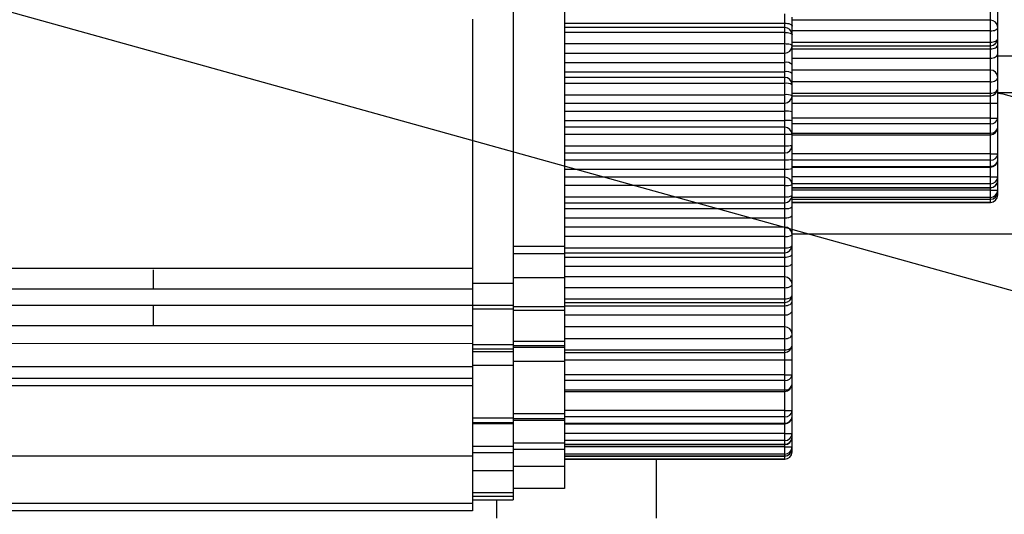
# Model space of a CAD drawing. Header units: millimetres. Extents: x -1 to 10933, y 0 to 7722.
# Tile 62 of 122: x 3657 to 3791, y 6306 to 6373. Entities that reach past the tile are written whole.
import ezdxf

# ---------------------------------------------------------------- set-up
doc = ezdxf.new("R2010")
doc.units = ezdxf.units.MM
doc.header["$LTSCALE"] = 13
doc.header["$PDSIZE"] = -1
doc.dimstyles.new('efort-st-1', dxfattribs={"dimtxt": 100, "dimasz": 100, "dimexe": 1.25, "dimexo": 0.625, "dimtad": 1, "dimdec": 0, "dimdsep": 46, "dimtxsty": 'Standard', "dimcen": 2.5, "dimclrd": 3, "dimclre": 3, "dimadec": 0, "dimazin": 0, "dimtfac": 1, "dimtmove": 0, "dimatfit": 3, "dimfxl": 1, "dimarcsym": 0})

# ---------------------------------------------------------------- blocks, each defined once
blk = doc.blocks.new('*D156')
at = {"color": 3, "lineweight": -2}
for p, q in [((353.46, 7293.88), (782.52, 7174.38)), ((3953.81, 6291.1), (878.85, 7147.54))]:
    blk.add_line(p, q, dxfattribs=at)
at = {"color": 3}
blk.add_solid([(778.05, 7158.32), (786.99, 7190.43), (878.85, 7147.54)], dxfattribs=at)
at = {"layer": 'Defpoints', "color": 0}
for p in [(878.85, 7147.54), (3953.81, 6291.1)]:
    blk.add_point(p, dxfattribs=at)
at = {"color": 0, "insert": (533.41, 7296.31), "char_height": 100, "attachment_point": 5, "rotation": 344.4363}
blk.add_mtext('R3192', dxfattribs=at)

msp = doc.modelspace()

# ---------------------------------------------------------------- linework, layer by layer
at = {"color": 7, "linetype": 'Continuous', "lineweight": 25}
for p, q in [((3724.31, 6375.62), (3724.31, 6342.12)), ((3724.31, 6375.1), (3724.31, 6337.1)), ((3731.31, 6375.62), (3731.31, 6342.12)), ((3790.31, 6371.97), (3790.31, 6374.85)), ((3761.31, 6372.56), (3761.31, 6373.82)), ((3762.31, 6372.15), (3762.31, 6373.38)), ((3789.31, 6372.97), (3789.31, 6374.41)), ((3718.81, 6373.1), (3718.81, 6339.18)), ((3731.31, 6372.56), (3761.31, 6372.56)), ((3761.31, 6371.97), (3761.31, 6372.56)), ((3789.31, 6372.97), (3762.31, 6372.97)), ((3762.31, 6370.97), (3762.31, 6372.15)), ((3789.31, 6371.5), (3789.31, 6372.97)), ((3761.31, 6371.97), (3731.31, 6371.97)), ((3761.31, 6371.3), (3731.31, 6371.3)), ((3761.31, 6371.3), (3761.31, 6371.97)), ((3761.31, 6369.77), (3761.31, 6371.3)), ((3762.31, 6369.47), (3762.31, 6370.97)), ((3789.31, 6369.97), (3789.31, 6371.5)), ((3790.31, 6370.47), (3790.31, 6371.97)), ((3731.31, 6369.77), (3761.31, 6369.77)), ((3761.31, 6368.47), (3761.31, 6369.77)), ((3762.31, 6366.92), (3762.31, 6369.47)), ((3762.31, 6369.47), (3789.31, 6369.47)), ((3789.31, 6369.47), (3789.31, 6369.97)), ((3789.31, 6369.04), (3789.31, 6369.47)), ((3790.31, 6369.62), (3790.31, 6370.47)), ((3790.31, 6368.39), (3790.31, 6369.62)), ((3731.31, 6368.47), (3761.31, 6368.47)), ((3761.31, 6367.19), (3761.31, 6368.47)), ((3789.31, 6367.78), (3789.31, 6369.04)), ((3790.31, 6365.17), (3790.31, 6368.39)), ((3731.31, 6367.19), (3761.31, 6367.19)), ((3761.31, 6365.93), (3761.31, 6367.19)), ((3762.31, 6365.69), (3762.31, 6366.92)), ((3789.31, 6366.17), (3789.31, 6367.78)), ((3731.31, 6365.93), (3761.31, 6365.93)), ((3761.31, 6365.17), (3761.31, 6365.93)), ((3789.31, 6366.17), (3762.31, 6366.17)), ((3762.31, 6364.17), (3762.31, 6365.69)), ((3789.31, 6364.54), (3789.31, 6366.17)), ((3761.31, 6365.17), (3731.31, 6365.17)), ((3761.31, 6364.34), (3731.31, 6364.34)), ((3761.31, 6364.34), (3761.31, 6365.17)), ((3761.31, 6362.81), (3761.31, 6364.34)), ((3762.31, 6362.67), (3762.31, 6364.17)), ((3789.31, 6363.01), (3789.31, 6364.54)), ((3790.31, 6363.67), (3790.31, 6365.17)), ((3731.31, 6362.81), (3761.31, 6362.81)), ((3761.31, 6361.67), (3761.31, 6362.81)), ((3762.31, 6360.46), (3762.31, 6362.67)), ((3762.31, 6362.67), (3789.31, 6362.67)), ((3789.31, 6362.67), (3789.31, 6363.01)), ((3789.31, 6361.67), (3789.31, 6362.67)), ((3790.31, 6361.67), (3790.31, 6363.67)), ((3731.31, 6361.67), (3761.31, 6361.67)), ((3761.31, 6360.56), (3761.31, 6361.67)), ((3789.31, 6361.67), (3790.31, 6361.67)), ((3789.31, 6359.6), (3789.31, 6361.67)), ((3790.31, 6359.6), (3790.31, 6361.67)), ((3731.31, 6360.56), (3761.31, 6360.56)), ((3761.31, 6359.3), (3761.31, 6360.56)), ((3762.31, 6359.23), (3762.31, 6360.46)), ((3731.31, 6359.3), (3761.31, 6359.3)), ((3761.31, 6358.37), (3761.31, 6359.3)), ((3762.31, 6357.37), (3762.31, 6359.23)), ((3789.31, 6358.85), (3789.31, 6359.6)), ((3789.31, 6359.6), (3790.31, 6359.6)), ((3789.31, 6357.57), (3789.31, 6358.85)), ((3790.31, 6358.35), (3790.31, 6359.6)), ((3761.31, 6358.37), (3731.31, 6358.37)), ((3761.31, 6357.38), (3731.31, 6357.38)), ((3761.31, 6357.38), (3761.31, 6358.37)), ((3761.31, 6355.85), (3761.31, 6357.38)), ((3762.31, 6355.87), (3762.31, 6357.37)), ((3762.31, 6357.35), (3789.31, 6357.35)), ((3790.31, 6354.75), (3790.31, 6358.35)), ((3731.31, 6355.85), (3761.31, 6355.85)), ((3731.31, 6354.87), (3761.31, 6354.87)), ((3761.31, 6354.87), (3761.31, 6355.85)), ((3761.31, 6353.93), (3761.31, 6354.87)), ((3762.31, 6354), (3762.31, 6355.87)), ((3789.31, 6353.88), (3789.31, 6354.75)), ((3789.31, 6354.75), (3790.31, 6354.75)), ((3790.31, 6353.93), (3790.31, 6354.75)), ((3731.31, 6353.93), (3761.31, 6353.93)), ((3761.31, 6352.67), (3761.31, 6353.93)), ((3762.31, 6352.77), (3762.31, 6354)), ((3789.31, 6353.04), (3789.31, 6353.88)), ((3790.31, 6351.61), (3790.31, 6353.93)), ((3731.31, 6352.67), (3761.31, 6352.67)), ((3761.31, 6351.57), (3761.31, 6352.67)), ((3762.31, 6352.93), (3789.31, 6352.93)), ((3762.31, 6350.57), (3762.31, 6352.77)), ((3761.31, 6351.57), (3731.31, 6351.57)), ((3761.31, 6350.42), (3761.31, 6351.57)), ((3762.31, 6349.07), (3762.31, 6350.57)), ((3789.31, 6351.61), (3790.31, 6351.61)), ((3789.31, 6350.67), (3789.31, 6351.61)), ((3789.31, 6350.15), (3789.31, 6350.67)), ((3790.31, 6351.1), (3790.31, 6351.61)), ((3790.31, 6349.79), (3790.31, 6351.1)), ((3761.31, 6350.42), (3731.31, 6350.42)), ((3761.31, 6348.89), (3761.31, 6350.42)), ((3762.31, 6350.1), (3789.31, 6350.1)), ((3789.31, 6349.79), (3790.31, 6349.79)), ((3789.31, 6348.81), (3789.31, 6349.79)), ((3790.31, 6349.55), (3790.31, 6349.79)), ((3790.31, 6349.12), (3790.31, 6349.55)), ((3731.31, 6348.89), (3761.31, 6348.89)), ((3731.31, 6348.07), (3761.31, 6348.07)), ((3761.31, 6348.07), (3761.31, 6348.89)), ((3761.31, 6347.3), (3761.31, 6348.07)), ((3762.31, 6347.54), (3762.31, 6349.07)), ((3762.31, 6348.55), (3789.31, 6348.55)), ((3762.31, 6348.12), (3789.31, 6348.12)), ((3789.31, 6348.56), (3789.31, 6348.81)), ((3790.31, 6349.12), (3790.31, 6349.12)), ((3731.31, 6347.3), (3761.31, 6347.3)), ((3761.31, 6346.04), (3761.31, 6347.3)), ((3762.31, 6346.31), (3762.31, 6347.54)), ((3731.31, 6346.04), (3761.31, 6346.04)), ((3761.31, 6344.77), (3761.31, 6346.04)), ((3762.31, 6343.77), (3762.31, 6346.31)), ((3761.31, 6344.77), (3731.31, 6344.77)), ((3761.31, 6343.46), (3761.31, 6344.77)), ((3761.31, 6343.46), (3731.31, 6343.46)), ((3761.31, 6341.93), (3761.31, 6343.46)), ((3762.31, 6342.27), (3762.31, 6343.77)), ((3731.31, 6342.12), (3724.31, 6342.12)), ((3731.31, 6342.12), (3731.31, 6341.12)), ((3731.31, 6341.93), (3761.31, 6341.93)), ((3731.31, 6341.27), (3761.31, 6341.27)), ((3761.31, 6341.27), (3761.31, 6341.93)), ((3761.31, 6340.67), (3761.31, 6341.27)), ((3762.31, 6341.08), (3762.31, 6342.27)), ((3731.31, 6341.12), (3724.31, 6341.12)), ((3731.31, 6341.12), (3731.31, 6337.87)), ((3731.31, 6340.67), (3761.31, 6340.67)), ((3761.31, 6339.41), (3761.31, 6340.67)), ((3762.31, 6339.85), (3762.31, 6341.08)), ((3762.31, 6336.97), (3762.31, 6339.85)), ((3675.31, 6339.1), (3535.31, 6339.1)), ((3675.31, 6339.18), (3718.81, 6339.18)), ((3675.31, 6339.18), (3675.31, 6339.1)), ((3718.81, 6339.18), (3718.81, 6336.3)), ((3731.31, 6339.41), (3761.31, 6339.41)), ((3761.31, 6337.97), (3761.31, 6339.41)), ((3724.31, 6337.87), (3731.31, 6337.87)), ((3761.31, 6337.97), (3731.31, 6337.97)), ((3731.31, 6337.87), (3731.31, 6333.9)), ((3761.31, 6336.5), (3761.31, 6337.97)), ((3718.81, 6336.3), (3535.31, 6336.3)), ((3718.81, 6337.1), (3724.31, 6337.1)), ((3718.81, 6336.3), (3718.81, 6334.1)), ((3724.31, 6337.1), (3724.31, 6334.1)), ((3761.31, 6336.5), (3731.31, 6336.5)), ((3761.31, 6334.97), (3761.31, 6336.5)), ((3762.31, 6335.47), (3762.31, 6336.97)), ((3731.31, 6334.97), (3761.31, 6334.97)), ((3731.31, 6334.47), (3761.31, 6334.47)), ((3761.31, 6334.47), (3761.31, 6334.97)), ((3761.31, 6334.04), (3761.31, 6334.47)), ((3762.31, 6334.62), (3762.31, 6335.47)), ((3762.31, 6333.39), (3762.31, 6334.62)), ((3535.31, 6334.1), (3718.81, 6334.1)), ((3675.31, 6334.1), (3675.31, 6331.31)), ((3718.81, 6334.1), (3718.81, 6331.32)), ((3718.81, 6334.1), (3724.31, 6334.1)), ((3724.31, 6333.58), (3718.81, 6333.58)), ((3724.31, 6334.1), (3724.31, 6333.58)), ((3731.31, 6333.9), (3724.31, 6333.9)), ((3724.31, 6333.58), (3724.31, 6328.7)), ((3731.31, 6333.4), (3724.31, 6333.4)), ((3731.31, 6334.04), (3761.31, 6334.04)), ((3731.31, 6333.9), (3731.31, 6333.4)), ((3731.31, 6333.4), (3731.31, 6329.21)), ((3761.31, 6332.78), (3761.31, 6334.04)), ((3762.31, 6330.17), (3762.31, 6333.39)), ((3731.31, 6332.78), (3761.31, 6332.78)), ((3761.31, 6331.17), (3761.31, 6332.78)), ((3718.81, 6331.32), (3535.31, 6331.3)), ((3718.81, 6331.32), (3718.81, 6328.92)), ((3761.31, 6331.17), (3731.31, 6331.17)), ((3761.31, 6329.54), (3761.31, 6331.17)), ((3724.31, 6329.21), (3731.31, 6329.21)), ((3761.31, 6329.54), (3731.31, 6329.54)), ((3731.31, 6329.21), (3731.31, 6328.63)), ((3761.31, 6328.01), (3761.31, 6329.54)), ((3762.31, 6328.67), (3762.31, 6330.17)), ((3535.31, 6328.9), (3718.81, 6328.92)), ((3718.81, 6328.92), (3718.81, 6325.72)), ((3724.31, 6328.7), (3718.81, 6328.7)), ((3724.31, 6328.12), (3718.81, 6328.12)), ((3718.81, 6327.82), (3724.31, 6327.82)), ((3724.31, 6328.7), (3724.31, 6328.12)), ((3724.31, 6328.63), (3731.31, 6328.63)), ((3731.31, 6328.33), (3724.31, 6328.33)), ((3724.31, 6328.12), (3724.31, 6327.82)), ((3724.31, 6327.82), (3724.31, 6325.93)), ((3731.31, 6328.63), (3731.31, 6328.33)), ((3731.31, 6328.33), (3731.31, 6326.45)), ((3731.31, 6328.01), (3761.31, 6328.01)), ((3761.31, 6327.67), (3761.31, 6328.01)), ((3762.31, 6326.67), (3762.31, 6328.67)), ((3731.31, 6326.45), (3724.31, 6326.45)), ((3731.31, 6327.67), (3761.31, 6327.67)), ((3731.31, 6326.67), (3761.31, 6326.67)), ((3731.31, 6326.45), (3731.31, 6319.28)), ((3761.31, 6326.67), (3761.31, 6327.67)), ((3761.31, 6326.67), (3762.31, 6326.67)), ((3761.31, 6324.6), (3761.31, 6326.67)), ((3762.31, 6324.6), (3762.31, 6326.67)), ((3718.81, 6325.72), (3535.31, 6325.7)), ((3718.81, 6325.93), (3724.31, 6325.93)), ((3718.81, 6325.72), (3718.81, 6324.1)), ((3724.31, 6325.93), (3724.31, 6318.77)), ((3718.81, 6324.1), (3535.31, 6324.1)), ((3718.81, 6324.1), (3718.81, 6323.1)), ((3761.31, 6324.6), (3731.31, 6324.6)), ((3761.31, 6323.85), (3731.31, 6323.85)), ((3761.31, 6324.6), (3762.31, 6324.6)), ((3761.31, 6323.85), (3761.31, 6324.6)), ((3761.31, 6322.57), (3761.31, 6323.85)), ((3762.31, 6323.35), (3762.31, 6324.6)), ((3718.81, 6323.1), (3535.31, 6323.1)), ((3718.81, 6323.1), (3718.81, 6313.6)), ((3731.31, 6322.57), (3761.31, 6322.57)), ((3762.31, 6319.75), (3762.31, 6323.35)), ((3731.31, 6322.35), (3761.31, 6322.35)), ((3761.31, 6319.75), (3731.31, 6319.75)), ((3761.31, 6319.75), (3762.31, 6319.75)), ((3761.31, 6318.88), (3761.31, 6319.75)), ((3762.31, 6318.93), (3762.31, 6319.75)), ((3718.81, 6318.77), (3724.31, 6318.77)), ((3731.31, 6319.28), (3724.31, 6319.28)), ((3724.31, 6318.77), (3724.31, 6318.1)), ((3731.31, 6318.62), (3724.31, 6318.62)), ((3724.31, 6318.43), (3731.31, 6318.43)), ((3731.31, 6319.28), (3731.31, 6318.62)), ((3761.31, 6318.88), (3731.31, 6318.88)), ((3731.31, 6318.62), (3731.31, 6318.43)), ((3731.31, 6318.43), (3731.31, 6315.36)), ((3761.31, 6318.04), (3761.31, 6318.88)), ((3762.31, 6316.61), (3762.31, 6318.93)), ((3718.81, 6318.1), (3724.31, 6318.1)), ((3724.31, 6317.92), (3718.81, 6317.92)), ((3724.31, 6318.1), (3724.31, 6317.92)), ((3724.31, 6317.92), (3724.31, 6314.85)), ((3731.31, 6318.04), (3761.31, 6318.04)), ((3731.31, 6317.93), (3761.31, 6317.93)), ((3761.31, 6316.61), (3731.31, 6316.61)), ((3761.31, 6316.61), (3762.31, 6316.61)), ((3761.31, 6315.67), (3761.31, 6316.61)), ((3762.31, 6316.1), (3762.31, 6316.61)), ((3762.31, 6314.79), (3762.31, 6316.1)), ((3724.31, 6314.85), (3718.81, 6314.85)), ((3724.31, 6315.36), (3731.31, 6315.36)), ((3724.31, 6314.85), (3724.31, 6313.97)), ((3724.31, 6314.48), (3731.31, 6314.48)), ((3761.31, 6315.67), (3731.31, 6315.67)), ((3731.31, 6315.36), (3731.31, 6314.48)), ((3731.31, 6315.15), (3761.31, 6315.15)), ((3731.31, 6315.1), (3761.31, 6315.1)), ((3761.31, 6314.79), (3731.31, 6314.79)), ((3731.31, 6314.48), (3731.31, 6312.12)), ((3761.31, 6315.15), (3761.31, 6315.67)), ((3761.31, 6313.81), (3761.31, 6314.79)), ((3761.31, 6314.79), (3762.31, 6314.79)), ((3762.31, 6314.55), (3762.31, 6314.79)), ((3762.31, 6314.12), (3762.31, 6314.55)), ((3724.31, 6313.97), (3718.81, 6313.97)), ((3718.81, 6313.6), (3718.81, 6307.1)), ((3724.31, 6313.97), (3724.31, 6311.6)), ((3724.31, 6313.97), (3724.31, 6312.12)), ((3761.31, 6313.81), (3731.31, 6313.81)), ((3731.31, 6313.56), (3761.31, 6313.56)), ((3731.31, 6313.55), (3761.31, 6313.55)), ((3731.31, 6313.12), (3761.31, 6313.12)), ((3761.31, 6313.12), (3731.31, 6313.12)), ((3743.81, 6313.12), (3743.81, 6305.1)), ((3761.31, 6313.56), (3761.31, 6313.81)), ((3762.31, 6314.12), (3762.31, 6314.12)), ((3731.31, 6312.12), (3724.31, 6312.12)), ((3731.31, 6312.12), (3731.31, 6309.12)), ((3718.81, 6311.6), (3724.31, 6311.6)), ((3724.31, 6311.6), (3724.31, 6308.6)), ((3731.31, 6309.12), (3724.31, 6309.12)), ((3718.81, 6308.6), (3724.31, 6308.6)), ((3718.81, 6308.1), (3724.31, 6308.1)), ((3724.31, 6308.6), (3724.31, 6308.1)), ((3724.31, 6308.1), (3724.31, 6307.6)), ((3718.81, 6307.1), (3535.31, 6307.1)), ((3718.81, 6307.6), (3724.31, 6307.6)), ((3718.81, 6307.1), (3718.81, 6306.1)), ((3722.12, 6305.1), (3722.12, 6307.6)), ((3718.81, 6306.1), (3535.31, 6306.1))]:
    msp.add_line(p, q, dxfattribs=at)
at = {"color": 8, "linetype": 'Continuous', "lineweight": 25}
for p, q in [((3789.31, 6371.5), (3762.31, 6371.5)), ((3762.31, 6369.97), (3789.31, 6369.97)), ((3762.31, 6369.04), (3789.31, 6369.04)), ((3790.31, 6368.1), (3796.55, 6368.1)), ((3762.31, 6367.78), (3789.31, 6367.78)), ((3789.31, 6364.54), (3762.31, 6364.54)), ((3762.31, 6363.01), (3789.31, 6363.01)), ((3762.31, 6361.67), (3789.31, 6361.67)), ((3789.31, 6359.6), (3762.31, 6359.6)), ((3789.31, 6358.85), (3762.31, 6358.85)), ((3762.31, 6357.57), (3789.31, 6357.57)), ((3789.31, 6357.35), (3789.31, 6357.57)), ((3789.31, 6354.75), (3789.31, 6357.35)), ((3789.31, 6354.75), (3762.31, 6354.75)), ((3789.31, 6353.88), (3762.31, 6353.88)), ((3762.31, 6353.04), (3789.31, 6353.04)), ((3789.31, 6352.93), (3789.31, 6353.04)), ((3789.31, 6351.61), (3789.31, 6352.93)), ((3789.31, 6351.61), (3762.31, 6351.61)), ((3789.31, 6350.67), (3762.31, 6350.67)), ((3762.31, 6350.15), (3789.31, 6350.15)), ((3789.31, 6349.79), (3762.31, 6349.79)), ((3789.31, 6350.1), (3789.31, 6350.15)), ((3789.31, 6349.79), (3789.31, 6350.1)), ((3789.31, 6348.81), (3762.31, 6348.81)), ((3762.31, 6348.56), (3789.31, 6348.56)), ((3789.31, 6348.12), (3762.31, 6348.12)), ((3789.31, 6348.55), (3789.31, 6348.56)), ((3789.31, 6348.12), (3789.31, 6348.55)), ((3789.31, 6348.12), (3789.31, 6348.12)), ((3790.21, 6349.12), (3790.31, 6349.12)), ((3804.36, 6343.8), (3762.31, 6343.8)), ((3675.31, 6338.93), (3675.31, 6336.3)), ((3761.31, 6322.35), (3761.31, 6322.57)), ((3761.31, 6319.75), (3761.31, 6322.35)), ((3761.31, 6317.93), (3761.31, 6318.04)), ((3761.31, 6316.61), (3761.31, 6317.93)), ((3761.31, 6315.1), (3761.31, 6315.15)), ((3761.31, 6314.79), (3761.31, 6315.1)), ((3543.31, 6313.6), (3718.81, 6313.6)), ((3761.31, 6313.55), (3761.31, 6313.56)), ((3761.31, 6313.12), (3761.31, 6313.55)), ((3761.31, 6313.12), (3761.31, 6313.12)), ((3762.21, 6314.12), (3762.31, 6314.12))]:
    msp.add_line(p, q, dxfattribs=at)
at = {"color": 7, "linetype": 'Continuous', "lineweight": 25, "flags": 128}
for points in [[(3761.31, 6372.56), (3761.5, 6372.55), (3761.69, 6372.53), (3761.87, 6372.49), (3762.02, 6372.44), (3762.14, 6372.37), (3762.23, 6372.3), (3762.29, 6372.23), (3762.31, 6372.15)], [(3761.31, 6371.3), (3761.5, 6371.3), (3761.69, 6371.28), (3761.87, 6371.25), (3762.02, 6371.2), (3762.14, 6371.15), (3762.23, 6371.09), (3762.29, 6371.03), (3762.31, 6370.97)], [(3789.31, 6371.5), (3789.5, 6371.51), (3789.69, 6371.54), (3789.87, 6371.58), (3790.02, 6371.64), (3790.14, 6371.71), (3790.23, 6371.79), (3790.29, 6371.87), (3790.31, 6371.97)], [(3761.31, 6369.77), (3761.5, 6369.76), (3761.69, 6369.74), (3761.87, 6369.72), (3762.02, 6369.68), (3762.14, 6369.63), (3762.23, 6369.58), (3762.29, 6369.52), (3762.31, 6369.47)], [(3789.31, 6369.97), (3789.5, 6369.98), (3789.69, 6370.01), (3789.87, 6370.05), (3790.02, 6370.11), (3790.14, 6370.19), (3790.23, 6370.27), (3790.29, 6370.37), (3790.31, 6370.47)], [(3789.31, 6369.04), (3789.5, 6369.05), (3789.69, 6369.09), (3789.87, 6369.14), (3790.02, 6369.21), (3790.14, 6369.3), (3790.23, 6369.4), (3790.29, 6369.51), (3790.31, 6369.62)], [(3789.31, 6367.78), (3789.5, 6367.79), (3789.69, 6367.82), (3789.87, 6367.88), (3790.02, 6367.96), (3790.14, 6368.05), (3790.23, 6368.15), (3790.29, 6368.27), (3790.31, 6368.39)], [(3789.31, 6364.54), (3789.5, 6364.55), (3789.69, 6364.59), (3789.87, 6364.65), (3790.02, 6364.72), (3790.14, 6364.82), (3790.23, 6364.93), (3790.29, 6365.04), (3790.31, 6365.17)], [(3789.31, 6363.01), (3789.5, 6363.02), (3789.69, 6363.06), (3789.87, 6363.12), (3790.02, 6363.2), (3790.14, 6363.3), (3790.23, 6363.41), (3790.29, 6363.54), (3790.31, 6363.67)], [(3761.31, 6343.46), (3761.5, 6343.47), (3761.69, 6343.49), (3761.87, 6343.51), (3762.02, 6343.55), (3762.14, 6343.6), (3762.23, 6343.65), (3762.29, 6343.71), (3762.31, 6343.77)], [(3761.31, 6341.93), (3761.5, 6341.93), (3761.69, 6341.95), (3761.87, 6341.98), (3762.02, 6342.03), (3762.14, 6342.08), (3762.23, 6342.14), (3762.29, 6342.2), (3762.31, 6342.27)], [(3761.31, 6340.67), (3761.5, 6340.68), (3761.69, 6340.7), (3761.87, 6340.74), (3762.02, 6340.79), (3762.14, 6340.86), (3762.23, 6340.93), (3762.29, 6341), (3762.31, 6341.08)], [(3761.31, 6339.41), (3761.5, 6339.41), (3761.69, 6339.44), (3761.87, 6339.48), (3762.02, 6339.54), (3762.14, 6339.6), (3762.23, 6339.68), (3762.29, 6339.76), (3762.31, 6339.85)], [(3761.31, 6336.5), (3761.5, 6336.51), (3761.69, 6336.54), (3761.87, 6336.58), (3762.02, 6336.64), (3762.14, 6336.71), (3762.23, 6336.79), (3762.29, 6336.87), (3762.31, 6336.97)], [(3761.31, 6334.97), (3761.5, 6334.98), (3761.69, 6335.01), (3761.87, 6335.05), (3762.02, 6335.11), (3762.14, 6335.19), (3762.23, 6335.27), (3762.29, 6335.37), (3762.31, 6335.47)], [(3761.31, 6334.04), (3761.5, 6334.05), (3761.69, 6334.09), (3761.87, 6334.14), (3762.02, 6334.21), (3762.14, 6334.3), (3762.23, 6334.4), (3762.29, 6334.51), (3762.31, 6334.62)], [(3761.31, 6332.78), (3761.5, 6332.79), (3761.69, 6332.82), (3761.87, 6332.88), (3762.02, 6332.96), (3762.14, 6333.05), (3762.23, 6333.15), (3762.29, 6333.27), (3762.31, 6333.39)], [(3761.31, 6329.54), (3761.5, 6329.55), (3761.69, 6329.59), (3761.87, 6329.65), (3762.02, 6329.72), (3762.14, 6329.82), (3762.23, 6329.93), (3762.29, 6330.04), (3762.31, 6330.17)], [(3761.31, 6328.01), (3761.5, 6328.02), (3761.69, 6328.06), (3761.87, 6328.12), (3762.02, 6328.2), (3762.14, 6328.3), (3762.23, 6328.41), (3762.29, 6328.54), (3762.31, 6328.67)]]:
    msp.add_lwpolyline(points, dxfattribs=at)
at = {"color": 8, "linetype": 'Continuous', "lineweight": 25, "flags": 128}
msp.add_lwpolyline([(3790.31, 6363.01), (3790.99, 6362.91), (3793.11, 6362.33), (3795.15, 6361.37), (3797.06, 6360.06), (3798.81, 6358.42), (3800.37, 6356.49), (3801.71, 6354.29), (3802.79, 6351.87), (3803.61, 6349.28), (3804.13, 6346.58), (3804.36, 6343.8)], dxfattribs=at)
at = {"color": 7, "linetype": 'Continuous', "lineweight": 25}
for centre, radius, start, end in [((3789.31, 6371.97), 1, 0, 90), ((3761.31, 6370.97), 1, 0, 90), ((3761.31, 6369.47), 1, 270, 0), ((3789.31, 6370.47), 1, 270, 0), ((3761.54, 6366.07), 1.15, 48.0153, 101.6321), ((3761.55, 6364.7), 1.25, 52.261, 100.8831), ((3789.31, 6365.17), 1, 0, 90), ((3761.31, 6364.17), 1, 0, 90), ((3761.55, 6362.8), 1.56, 60.9217, 98.9316), ((3761.55, 6360.94), 1.88, 66.3064, 97.49), ((3761.31, 6362.67), 1, 270, 0), ((3789.31, 6363.67), 1, 270, 0), ((3761.56, 6358.02), 2.56, 72.8841, 95.553), ((3761.56, 6355.61), 3.7, 78.2744, 93.8598), ((3789.42, 6359.74), 0.903, 263.1256, 350.8577), ((3761.31, 6357.37), 1, 0, 90), ((3761.56, 6343.2), 14.18, 86.9683, 91.0097), ((3789.31, 6358.35), 1, 270, 0), ((3789.41, 6358.47), 0.912, 263.9025, 352.2007), ((3761.56, 6370.03), 14.18, 268.9903, 273.0317), ((3761.31, 6355.87), 1, 270, 0), ((3789.37, 6354.82), 0.941, 266.2267, 355.6487), ((3761.56, 6357.62), 3.7, 266.1402, 281.7256), ((3789.31, 6353.93), 1, 270, 0), ((3789.36, 6353.99), 0.948, 266.7699, 356.3566), ((3761.56, 6355.21), 2.56, 264.447, 287.1159), ((3761.31, 6350.57), 1, 0, 90), ((3761.55, 6352.29), 1.88, 262.51, 293.6936), ((3789.34, 6351.64), 0.972, 268.3197, 358.2148), ((3789.31, 6351.1), 1, 270, 0), ((3789.33, 6351.13), 0.977, 268.6602, 358.5944), ((3789.32, 6349.8), 0.992, 269.5444, 359.537), ((3789.31, 6349.55), 1, 270, 0), ((3789.31, 6349.55), 0.995, 269.7083, 359.7053), ((3761.55, 6350.43), 1.56, 261.0684, 299.0783), ((3761.31, 6349.07), 1, 270, 0), ((3789.31, 6349.12), 1, 270, 0), ((3789.31, 6349.12), 1, 269.9955, 359.9955), ((3761.55, 6348.53), 1.25, 259.1169, 307.739), ((3761.54, 6347.16), 1.15, 258.3679, 311.9847), ((3761.31, 6343.77), 1, 0, 90), ((3761.31, 6342.27), 1, 270, 0), ((3761.31, 6336.97), 1, 0, 90), ((3761.31, 6335.47), 1, 270, 0), ((3761.31, 6330.17), 1, 0, 90), ((3761.31, 6328.67), 1, 270, 0), ((3761.42, 6324.74), 0.903, 263.1256, 350.8577), ((3761.31, 6323.35), 1, 270, 0), ((3761.41, 6323.47), 0.912, 263.9025, 352.2007), ((3761.37, 6319.82), 0.941, 266.2267, 355.6487), ((3761.31, 6318.93), 1, 270, 0), ((3761.36, 6318.99), 0.948, 266.7699, 356.3566), ((3761.34, 6316.64), 0.972, 268.3197, 358.2148), ((3761.31, 6316.1), 1, 270, 0), ((3761.33, 6316.13), 0.977, 268.6602, 358.5944), ((3761.32, 6314.8), 0.992, 269.5444, 359.537), ((3761.31, 6314.55), 1, 270, 0), ((3761.31, 6314.55), 0.995, 269.7083, 359.7053), ((3761.31, 6314.12), 1, 270, 0), ((3761.31, 6314.12), 1, 269.9955, 359.9955)]:
    msp.add_arc(centre, radius, start, end, dxfattribs=at)
msp.add_open_spline([(3790.31, 6363.1), (3791.05, 6363.1), (3793.01, 6363.1), (3795.19, 6363.1), (3796.55, 6363.1)], degree=3, knots=[0, 0, 0, 0, 0.374436, 1, 1, 1, 1], dxfattribs=at)

# ---------------------------------------------------------------- dimensions: what is measured, and where the dimension line sits
at = {"color": 0}
dim = msp.add_radius_dim(center=(3953.81, 6291.1), mpoint=(878.85, 7147.54), dimstyle='efort-st-1', dxfattribs=at)
dim.commit()
dim.dimension.update_dxf_attribs({"geometry": '*D156', "text_midpoint": (754.09, 7182.29), "dimtype": 164})

doc.saveas('drawing.dxf')
